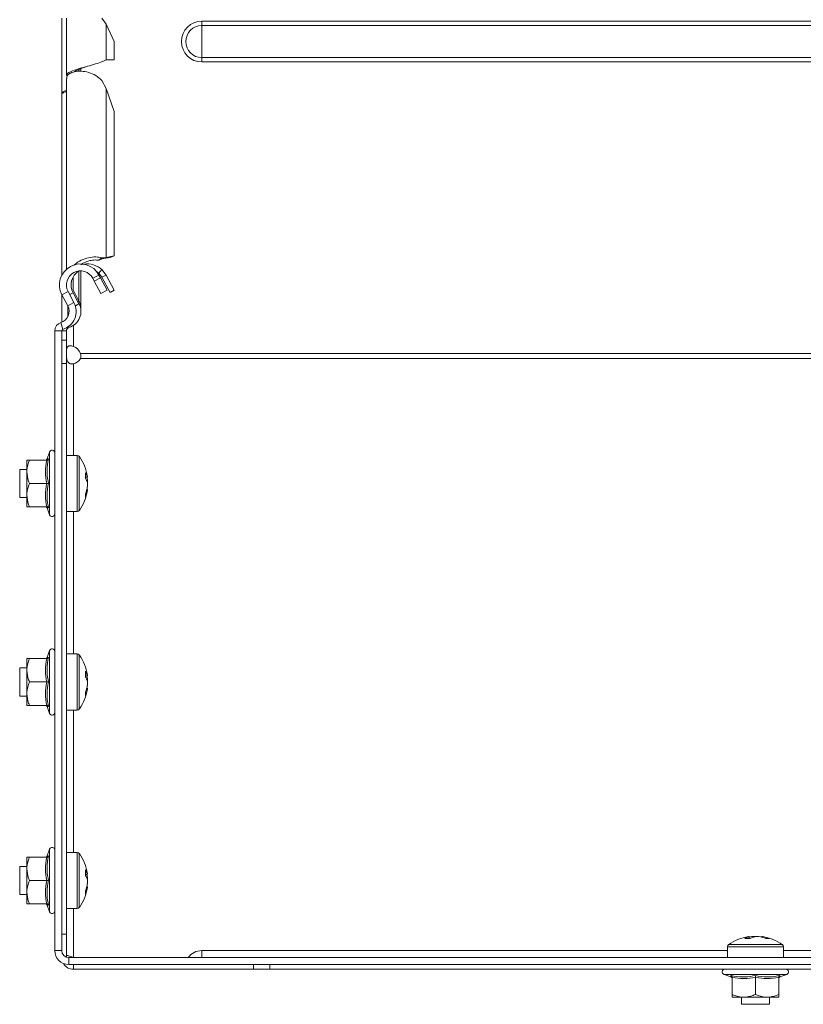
# Model space of a CAD drawing. Header units: millimetres. Extents: x -771 to 2233, y -1470 to 82.
# Tile 21 of 23: x 1918 to 2086, y -529 to -319. Entities that reach past the tile are written whole.
import ezdxf

# ---------------------------------------------------------------- set-up
doc = ezdxf.new("R2010")
doc.units = ezdxf.units.MM

msp = doc.modelspace()

# ---------------------------------------------------------------- linework, layer by layer
at = {"color": 7, "linetype": 'Continuous', "lineweight": 15}
for p, q in [((1927.42, -334.23), (1927.42, -318.27)), ((1928.42, -318.27), (1928.42, -330.54)), ((1936.91, -319.57), (1936.02, -318.27)), ((1938.66, -323.27), (1936.91, -319.57)), ((1938.66, -323.27), (1938.66, -327.19)), ((1932.94, -328.55), (1932.94, -328.55)), ((1936.91, -327.19), (1938.66, -327.19)), ((1931.53, -329.62), (1931.53, -329.08)), ((1928.42, -331.17), (1928.42, -372)), ((1936.91, -333.31), (1936.02, -331.58)), ((1927.71, -334.23), (1927.42, -334.23)), ((1927.42, -334.23), (1927.42, -334.69)), ((1927.42, -373.3), (1927.42, -334.69)), ((1938.66, -338.23), (1936.91, -333.31)), ((1938.66, -369.16), (1938.66, -338.23)), ((1935.34, -370.09), (1936.02, -369.57)), ((1935.34, -370.09), (1935.91, -369.85)), ((1935.87, -369.87), (1936.26, -369.72)), ((1936.02, -369.57), (1936.91, -369.47)), ((1936.03, -369.81), (1936.91, -369.47)), ((1936.03, -369.81), (1937.78, -369.49)), ((1936.91, -369.47), (1938.66, -369.16)), ((1938.66, -369.16), (1937.78, -369.49)), ((1931.53, -380.47), (1931.53, -372.36)), ((1934.82, -372.41), (1935.34, -372.81)), ((1935.34, -372.81), (1936.02, -372.09)), ((1935.34, -372.81), (1936.03, -373.71)), ((1936.02, -372.09), (1936.91, -373.24)), ((1934.39, -374.56), (1934.06, -373.95)), ((1934.39, -374.56), (1935.72, -373.86)), ((1935.8, -377.21), (1934.39, -374.56)), ((1935.72, -373.86), (1935.39, -373.24)), ((1935.72, -373.86), (1937.13, -376.5)), ((1936.03, -373.71), (1936.91, -373.24)), ((1936.03, -373.71), (1937.78, -376.97)), ((1936.91, -373.24), (1938.66, -376.5)), ((1928.42, -375.37), (1928.42, -375.27)), ((1928.77, -376.77), (1930.04, -379.15)), ((1931.11, -378.86), (1929.83, -376.39)), ((1931.11, -379.42), (1929.83, -377.04)), ((1937.13, -376.5), (1935.8, -377.21)), ((1938.66, -376.5), (1937.78, -376.97)), ((1927.42, -383.36), (1927.42, -377.42)), ((1927.45, -377.47), (1928.72, -379.86)), ((1930.87, -378.96), (1931.11, -378.86)), ((1925.92, -385.16), (1925.92, -517.86)), ((1927.42, -385.21), (1927.42, -385.13)), ((1927.42, -385.16), (1927.42, -517.86)), ((1928.42, -387.21), (1928.42, -385.21)), ((1927.42, -387.21), (1928.42, -387.21)), ((1928.42, -387.21), (1928.42, -392.21)), ((1928.42, -514.36), (1928.42, -392.21)), ((1919.92, -412.86), (1919.92, -415.36)), ((1924.2, -412.86), (1920.52, -412.86)), ((1924.82, -411.13), (1924.28, -412.6)), ((1924.32, -412.62), (1924.31, -412.62)), ((1930.74, -411.86), (1928.42, -411.86)), ((1919.92, -414.86), (1918.42, -414.86)), ((1918.42, -414.86), (1918.42, -416.22)), ((1918.42, -416.22), (1918.42, -420.86)), ((1919.92, -415.36), (1919.92, -420.36)), ((1932.9, -416.53), (1932.9, -416.34)), ((1932.9, -417.72), (1932.9, -417.13)), ((1924.2, -417.86), (1920.52, -417.86)), ((1932.9, -417.72), (1932.9, -418.59)), ((1932.9, -419.18), (1932.9, -419.37)), ((1918.42, -420.86), (1919.92, -420.86)), ((1919.92, -422.86), (1919.92, -420.36)), ((1924.2, -422.86), (1920.52, -422.86)), ((1924.28, -423.11), (1924.82, -424.58)), ((1924.32, -423.1), (1924.31, -423.1)), ((1928.42, -423.86), (1930.74, -423.86)), ((1924.82, -453.63), (1924.28, -455.1)), ((1924.32, -455.12), (1924.31, -455.12)), ((1930.74, -454.36), (1928.42, -454.36)), ((1919.92, -457.36), (1918.42, -457.36)), ((1918.42, -457.36), (1918.42, -458.72)), ((1919.92, -455.36), (1919.92, -457.86)), ((1924.2, -455.36), (1920.52, -455.36)), ((1918.42, -458.72), (1918.42, -463.36)), ((1919.92, -457.86), (1919.92, -462.86)), ((1932.9, -459.03), (1932.9, -458.84)), ((1924.2, -460.36), (1920.52, -460.36)), ((1932.9, -460.22), (1932.9, -459.63)), ((1932.9, -460.22), (1932.9, -461.09)), ((1918.42, -463.36), (1919.92, -463.36)), ((1919.92, -465.36), (1919.92, -462.86)), ((1932.9, -461.68), (1932.9, -461.87)), ((1924.2, -465.36), (1920.52, -465.36)), ((1924.28, -465.61), (1924.82, -467.08)), ((1924.32, -465.6), (1924.31, -465.6)), ((1928.42, -466.36), (1930.74, -466.36)), ((1924.82, -496.13), (1924.28, -497.6)), ((1930.74, -496.86), (1928.42, -496.86)), ((1919.92, -497.86), (1919.92, -500.36)), ((1924.2, -497.86), (1920.52, -497.86)), ((1924.32, -497.62), (1924.31, -497.62)), ((1919.92, -499.86), (1918.42, -499.86)), ((1918.42, -499.86), (1918.42, -501.22)), ((1918.42, -501.22), (1918.42, -505.86)), ((1919.92, -500.36), (1919.92, -505.36)), ((1932.9, -501.53), (1932.9, -501.34)), ((1924.2, -502.86), (1920.52, -502.86)), ((1932.9, -502.72), (1932.9, -502.13)), ((1932.9, -502.72), (1932.9, -503.59)), ((1919.92, -507.86), (1919.92, -505.36)), ((1932.9, -504.18), (1932.9, -504.37)), ((1918.42, -505.86), (1919.92, -505.86)), ((1924.2, -507.86), (1920.52, -507.86)), ((1924.28, -508.11), (1924.82, -509.58)), ((1924.32, -508.1), (1924.31, -508.1)), ((1928.42, -508.86), (1930.74, -508.86)), ((1928.42, -514.36), (1928.42, -519.27)), ((2074.59, -514.87), (2074.4, -514.87)), ((2075.78, -514.87), (2075.19, -514.87)), ((2075.78, -514.87), (2076.65, -514.87)), ((2077.24, -514.87), (2077.43, -514.87)), ((2069.92, -517.86), (1957.42, -517.86)), ((2069.92, -517.03), (2069.92, -519.36)), ((2081.92, -519.36), (2081.92, -517.03)), ((2194.42, -517.86), (2081.92, -517.86)), ((1928.92, -519.36), (2222.92, -519.36)), ((1930.05, -519.36), (1929.92, -519.32)), ((1928.92, -520.86), (2222.92, -520.86)), ((1929.92, -521.86), (1929.92, -520.86)), ((1929.92, -521.86), (1968.45, -521.86)), ((1971.99, -521.86), (1968.45, -521.86)), ((1971.99, -521.86), (2179.85, -521.86)), ((2069.19, -522.96), (2070.66, -523.49)), ((2070.68, -523.46), (2070.68, -523.47)), ((2070.92, -523.57), (2070.92, -527.26)), ((2075.92, -523.57), (2075.92, -527.26)), ((2080.92, -523.57), (2080.92, -527.26)), ((2081.15, -523.46), (2081.15, -523.47)), ((2081.17, -523.49), (2082.64, -522.96)), ((2070.92, -527.86), (2073.42, -527.86)), ((2072.92, -527.86), (2072.92, -529.36)), ((2073.42, -527.86), (2078.42, -527.86)), ((2080.92, -527.86), (2078.42, -527.86)), ((2078.92, -529.36), (2078.92, -527.86)), ((2072.92, -529.36), (2074.28, -529.36)), ((2074.28, -529.36), (2078.92, -529.36))]:
    msp.add_line(p, q, dxfattribs=at)
at = {"color": 7, "linetype": 'Continuous', "lineweight": 0}
for p, q in [((1936.91, -319.57), (1936.91, -327.19)), ((1957.42, -319.83), (1957.42, -318.9)), ((1957.42, -318.9), (2194.42, -318.9)), ((1957.42, -326.7), (1957.42, -319.83)), ((1957.42, -319.83), (2194.42, -319.83)), ((1957.42, -326.7), (2194.42, -326.7)), ((1957.42, -327.63), (1957.42, -326.7)), ((1957.42, -327.63), (2194.42, -327.63)), ((1931.11, -329.25), (1931.11, -329.65)), ((1936.91, -369.47), (1936.91, -333.31)), ((1931.11, -378.86), (1931.11, -372.37)), ((1929.83, -376.39), (1929.83, -373.71)), ((1935.39, -373.24), (1934.06, -373.95)), ((1928.77, -376.77), (1927.45, -377.47)), ((1929.12, -377.42), (1929.83, -377.04)), ((1928.72, -379.86), (1930.04, -379.15)), ((1928.72, -382.2), (1928.72, -379.86)), ((1930.33, -379.84), (1931.11, -379.42)), ((1927.63, -384.87), (1927.21, -383.43)), ((1927.42, -385.16), (1925.92, -385.16)), ((1927.42, -385.21), (1928.42, -385.21)), ((1928.93, -384.22), (1929, -384.44)), ((1929.92, -388.51), (1929.92, -384.02)), ((2220.42, -390.07), (1931.41, -390.07)), ((2220.42, -391.13), (1931.41, -391.13)), ((1928.42, -392.21), (1927.42, -392.21)), ((1929.92, -392.23), (1929.92, -411.86)), ((1924.82, -424.58), (1924.82, -411.13)), ((1930.74, -411.86), (1930.74, -414.58)), ((1931.18, -412.09), (1931.18, -414.7)), ((1930.74, -414.58), (1930.74, -423.86)), ((1931.18, -414.7), (1931.18, -423.63)), ((1929.92, -423.86), (1929.92, -454.36)), ((1924.82, -467.08), (1924.82, -453.63)), ((1930.74, -454.36), (1930.74, -457.08)), ((1931.18, -454.59), (1931.18, -457.2)), ((1930.74, -457.08), (1930.74, -466.36)), ((1931.18, -457.2), (1931.18, -466.13)), ((1929.92, -466.36), (1929.92, -496.86)), ((1924.82, -509.58), (1924.82, -496.13)), ((1930.74, -496.86), (1930.74, -499.58)), ((1931.18, -497.09), (1931.18, -499.7)), ((1930.74, -499.58), (1930.74, -508.86)), ((1931.18, -499.7), (1931.18, -508.63)), ((1929.92, -508.86), (1929.92, -519.32)), ((1927.42, -514.36), (1928.42, -514.36)), ((1925.92, -517.86), (1927.42, -517.86)), ((1957.42, -517.86), (1957.42, -519.36)), ((2069.92, -517.03), (2072.63, -517.03)), ((2070.14, -516.59), (2072.76, -516.59)), ((2072.63, -517.03), (2081.92, -517.03)), ((2072.76, -516.59), (2081.69, -516.59)), ((1928.92, -519.36), (1928.92, -520.86)), ((1968.45, -521.86), (1968.45, -520.86)), ((1971.99, -520.86), (1971.99, -521.86)), ((2082.64, -522.96), (2069.19, -522.96))]:
    msp.add_line(p, q, dxfattribs=at)
for radius in [4.37, 3.43]:
    msp.add_arc((1957.42, -323.27), radius, 90, 270, dxfattribs=at)
at = {"color": 7, "linetype": 'Continuous', "lineweight": 15}
for centre, radius, start, end in [((1931.42, -375.36), 4.5, 28.0725, 208.0725), ((1932.93, -375.38), 4.51, 46.7922, 99.5057), ((1931.42, -375.36), 3, 28.0725, 208.0725), ((1932.93, -375.38), 3.52, 121.1651, 208.2406), ((1926.51, -381.03), 4, 286.2863, 28.0725), ((1926.51, -381.03), 2.5, 286.2863, 28.0725), ((1928.03, -381.07), 3.5, 286.0302, 28.2406), ((1928.03, -381.07), 2.5, 346.9655, 9.9615), ((1927.72, -385.16), 1.8, 106.2863, 180), ((1927.72, -385.16), 0.3, 106.2863, 180), ((1929.22, -385.21), 0.8, 106.0302, 180), ((1929.04, -390.85), 2.5, 18.3101, 69.4988), ((1929.46, -390.04), 2.23, 281.6982, 330.9097), ((1925.35, -411.32), 0.567, 0, 160), ((1923.94, -412.5), 0.36, 277.1767, 342.3238), ((1930.74, -412.4), 0.54, 35.2515, 90), ((1923.02, -417.86), 10, 8.7103, 35.2515), ((1929.48, -417.4), 3.53, 14.2292, 31.1611), ((1924.78, -416.17), 7.74, 355.598, 4.402), ((1929.48, -418.59), 3.53, 14.2287, 31.1615), ((1925.84, -418.27), 7.15, 9.1978, 14.0642), ((1923.02, -417.86), 10, 324.7485, 351.2897), ((1925.77, -417.43), 7.22, 338.6653, 350.7713), ((1925.77, -418.21), 7.22, 338.6647, 350.7716), ((1929.21, -420.45), 3.31, 353.2659, 6.7341), ((1923.94, -423.22), 0.36, 18.074, 82.8557), ((1930.74, -423.32), 0.54, 270, 324.7485), ((1925.35, -424.39), 0.567, 200, 0), ((1923.94, -455), 0.36, 277.1747, 342.3259), ((1925.35, -453.82), 0.567, 0, 160), ((1930.74, -454.9), 0.54, 35.2515, 90), ((1923.02, -460.36), 10, 8.7103, 35.2515), ((1929.48, -459.9), 3.53, 14.2287, 31.1615), ((1924.78, -458.67), 7.74, 355.5979, 4.4021), ((1929.48, -461.09), 3.53, 14.2292, 31.1611), ((1925.84, -460.77), 7.15, 9.1981, 14.0643), ((1925.77, -459.93), 7.22, 338.665, 350.7713), ((1923.02, -460.36), 10, 324.7485, 351.2897), ((1925.77, -460.71), 7.22, 338.6649, 350.7717), ((1929.21, -462.95), 3.31, 353.266, 6.734), ((1923.94, -465.72), 0.36, 18.0729, 82.8567), ((1925.35, -466.89), 0.567, 200, 0), ((1930.74, -465.82), 0.54, 270, 324.7485), ((1925.35, -496.32), 0.567, 0, 160), ((1930.74, -497.4), 0.54, 35.2515, 90), ((1923.02, -502.86), 10, 8.7103, 35.2515), ((1923.94, -497.5), 0.36, 277.1757, 342.3249), ((1929.48, -502.4), 3.53, 14.2289, 31.1613), ((1924.78, -501.17), 7.74, 355.5979, 4.4021), ((1925.84, -503.27), 7.15, 9.1982, 14.064), ((1929.48, -503.59), 3.53, 14.2292, 31.1611), ((1925.77, -502.43), 7.22, 338.6651, 350.7715), ((1923.02, -502.86), 10, 324.7485, 351.2897), ((1925.77, -503.21), 7.22, 338.6652, 350.7714), ((1929.21, -505.45), 3.31, 353.2661, 6.7339), ((1923.94, -508.22), 0.36, 18.0729, 82.8567), ((1925.35, -509.39), 0.567, 200, 0), ((1930.74, -508.32), 0.54, 270, 324.7485), ((2075.92, -524.76), 10, 98.7103, 125.2515), ((2075.46, -518.3), 3.53, 104.2283, 121.1604), ((2074.23, -523), 7.75, 85.6005, 94.3995), ((2076.32, -521.91), 7.13, 99.1896, 104.0729), ((2076.65, -518.3), 3.53, 104.2282, 121.1608), ((2075.49, -522), 7.22, 68.6655, 80.772), ((2076.27, -522), 7.22, 68.6656, 80.7721), ((2075.92, -524.76), 10, 54.7485, 81.2897), ((2078.51, -518.56), 3.31, 83.2699, 96.7301), ((1928.92, -517.86), 3, 180, 270), ((1928.92, -517.86), 1.5, 180, 270), ((1957.42, -521.54), 3.68, 90, 143.6868), ((2070.46, -517.03), 0.54, 125.2515, 180), ((2081.38, -517.03), 0.54, 0, 54.7485), ((1929.92, -519.36), 2.5, 210.5102, 270), ((2069.38, -522.42), 0.567, 90, 250), ((2082.45, -522.42), 0.567, 290, 90), ((2070.56, -523.84), 0.36, 7.1748, 72.3286), ((2081.28, -523.84), 0.36, 108.0711, 172.8529)]:
    msp.add_arc(centre, radius, start, end, dxfattribs=at)
for points, knots in [([(1928.48, -330.54), (1928.49, -330.42), (1928.52, -330.13), (1929.36, -329.67), (1930.74, -329.17), (1932.47, -328.68), (1934.26, -328.18), (1935.89, -327.68), (1936.57, -327.35), (1936.91, -327.19)], [0, 0, 0, 0, 0.1105926, 0.2588267, 0.4070624, 0.5552956, 0.703531, 0.8517652, 1, 1, 1, 1]), ([(1930.12, -329.74), (1930.15, -329.72), (1930.39, -329.53), (1931.25, -329.17), (1932.24, -328.8), (1932.81, -328.59), (1932.93, -328.55)], [0, 0, 0, 0, 0.056295, 0.474834, 0.893363, 1, 1, 1, 1]), ([(1936.02, -331.58), (1935.6, -331.21), (1934.75, -330.48), (1933.16, -329.82), (1931.56, -329.55), (1930.12, -329.66), (1929.05, -330.09), (1928.46, -330.65), (1928.48, -331.03), (1928.48, -331.17)], [0, 0, 0, 0, 0.151489, 0.302979, 0.454467, 0.605957, 0.757444, 0.908934, 1, 1, 1, 1]), ([(1927.42, -334.23), (1927.43, -334.19), (1927.47, -334.1), (1927.76, -333.97), (1928.09, -333.86), (1928.34, -333.8), (1928.42, -333.78)], [0, 0, 0, 0, 0.292328, 0.584654, 0.876977, 1, 1, 1, 1]), ([(1928.42, -333.99), (1928.34, -334), (1928.09, -334.01), (1927.76, -334.16), (1927.47, -334.4), (1927.43, -334.6), (1927.42, -334.69)], [0, 0, 0, 0, 0.123018, 0.415346, 0.707669, 1, 1, 1, 1]), ([(1930.07, -371.16), (1930.11, -371.11), (1930.49, -370.65), (1931.58, -370.05), (1933.15, -369.47), (1934.75, -369.3), (1935.6, -369.48), (1936.02, -369.57)], [0, 0, 0, 0, 0.026055, 0.269543, 0.513027, 0.756513, 1, 1, 1, 1]), ([(1931.53, -371.04), (1931.65, -370.94), (1932.12, -370.57), (1933.11, -370.21), (1934.35, -369.97), (1935.01, -370.05), (1935.34, -370.09)], [0, 0, 0, 0, 0.09769, 0.398458, 0.699229, 1, 1, 1, 1]), ([(1931.51, -380.47), (1931.52, -380.41), (1931.54, -380.11), (1931.43, -379.56), (1931.22, -379.1), (1931.11, -378.86)], [0, 0, 0, 0, 0.09502, 0.547508, 1, 1, 1, 1]), ([(1929.92, -388.51), (1929.79, -388.48), (1929.56, -388.41), (1929.22, -388.38), (1928.95, -388.41), (1928.73, -388.52), (1928.58, -388.71), (1928.43, -389.11), (1928.42, -389.51), (1928.42, -389.8)], [0, 0, 0, 0, 0.1280287, 0.2435124, 0.3502522, 0.4530067, 0.560876, 0.6863752, 1, 1, 1, 1]), ([(1928.42, -390.26), (1928.42, -390.56), (1928.43, -390.98), (1928.57, -391.52), (1928.74, -391.84), (1928.97, -392.09), (1929.24, -392.24), (1929.57, -392.29), (1929.8, -392.25), (1929.92, -392.23)], [0, 0, 0, 0, 0.313885, 0.428798, 0.550838, 0.663639, 0.763804, 0.874524, 1, 1, 1, 1]), ([(1931.41, -391.13), (1931.44, -391.05), (1931.49, -390.9), (1931.51, -390.62), (1931.49, -390.34), (1931.44, -390.16), (1931.41, -390.07)], [0, 0, 0, 0, 0.269777, 0.522439, 0.763668, 1, 1, 1, 1]), ([(1920.52, -412.86), (1920.24, -413.59), (1919.93, -414.41), (1919.92, -415.27), (1919.92, -415.36)], [0, 0, 0, 0, 0.896035, 1, 1, 1, 1]), ([(1919.92, -412.86), (1919.92, -412.86), (1919.94, -412.86), (1920.2, -412.86), (1920.5, -412.86), (1920.52, -412.86)], [0, 0, 0, 0, 0.148484, 0.965573, 1, 1, 1, 1]), ([(1924.58, -412.6), (1924.58, -412.61), (1924.56, -412.64), (1924.52, -412.71), (1924.43, -412.79), (1924.32, -412.85), (1924.24, -412.85), (1924.2, -412.86)], [0, 0, 0, 0, 0.007902, 0.267519, 0.528611, 0.763821, 1, 1, 1, 1]), ([(1919.92, -415.36), (1920, -416.04), (1920.1, -416.9), (1920.45, -417.7), (1920.52, -417.86)], [0, 0, 0, 0, 0.801466, 1, 1, 1, 1]), ([(1932.41, -416.55), (1932.45, -416.55), (1932.61, -416.54), (1932.78, -416.54), (1932.9, -416.53)], [0, 0, 0, 0, 0.238096, 1, 1, 1, 1]), ([(1920.52, -417.86), (1920.24, -418.59), (1919.93, -419.41), (1919.92, -420.27), (1919.92, -420.36)], [0, 0, 0, 0, 0.89604, 1, 1, 1, 1]), ([(1924.58, -417.86), (1924.58, -417.86), (1924.56, -417.86), (1924.52, -417.86), (1924.43, -417.86), (1924.32, -417.86), (1924.24, -417.86), (1924.2, -417.86)], [0, 0, 0, 0, 0.007904, 0.267526, 0.528608, 0.763812, 1, 1, 1, 1]), ([(1919.92, -420.36), (1920, -421.04), (1920.1, -421.9), (1920.45, -422.7), (1920.52, -422.86)], [0, 0, 0, 0, 0.8014626, 1, 1, 1, 1]), ([(1919.92, -422.86), (1919.92, -422.86), (1919.94, -422.86), (1920.2, -422.86), (1920.5, -422.86), (1920.52, -422.86)], [0, 0, 0, 0, 0.148484, 0.965573, 1, 1, 1, 1]), ([(1924.2, -422.86), (1924.24, -422.86), (1924.32, -422.87), (1924.43, -422.92), (1924.52, -423), (1924.56, -423.07), (1924.58, -423.11), (1924.58, -423.11)], [0, 0, 0, 0, 0.236178, 0.471373, 0.732481, 0.992074, 1, 1, 1, 1]), ([(1924.58, -455.1), (1924.58, -455.11), (1924.56, -455.14), (1924.52, -455.21), (1924.43, -455.29), (1924.32, -455.35), (1924.24, -455.35), (1924.2, -455.36)], [0, 0, 0, 0, 0.007926, 0.267539, 0.528626, 0.76382, 1, 1, 1, 1]), ([(1920.52, -455.36), (1920.24, -456.09), (1919.93, -456.91), (1919.92, -457.77), (1919.92, -457.86)], [0, 0, 0, 0, 0.896035, 1, 1, 1, 1]), ([(1919.92, -455.36), (1919.92, -455.36), (1919.94, -455.36), (1920.2, -455.36), (1920.5, -455.36), (1920.52, -455.36)], [0, 0, 0, 0, 0.148484, 0.965573, 1, 1, 1, 1]), ([(1919.92, -457.86), (1920, -458.54), (1920.1, -459.4), (1920.45, -460.2), (1920.52, -460.36)], [0, 0, 0, 0, 0.801462, 1, 1, 1, 1]), ([(1932.41, -459.05), (1932.45, -459.05), (1932.61, -459.04), (1932.78, -459.04), (1932.9, -459.03)], [0, 0, 0, 0, 0.238096, 1, 1, 1, 1]), ([(1920.52, -460.36), (1920.24, -461.09), (1919.93, -461.91), (1919.92, -462.77), (1919.92, -462.86)], [0, 0, 0, 0, 0.896035, 1, 1, 1, 1]), ([(1924.58, -460.36), (1924.58, -460.36), (1924.56, -460.36), (1924.52, -460.36), (1924.43, -460.36), (1924.32, -460.36), (1924.24, -460.36), (1924.2, -460.36)], [0, 0, 0, 0, 0.007904, 0.267526, 0.528608, 0.763812, 1, 1, 1, 1]), ([(1919.92, -462.86), (1920, -463.54), (1920.1, -464.4), (1920.45, -465.2), (1920.52, -465.36)], [0, 0, 0, 0, 0.8014638, 1, 1, 1, 1]), ([(1919.92, -465.36), (1919.92, -465.36), (1919.94, -465.36), (1920.2, -465.36), (1920.5, -465.36), (1920.52, -465.36)], [0, 0, 0, 0, 0.148484, 0.965573, 1, 1, 1, 1]), ([(1924.2, -465.36), (1924.24, -465.36), (1924.32, -465.37), (1924.43, -465.42), (1924.52, -465.5), (1924.56, -465.57), (1924.58, -465.61), (1924.58, -465.61)], [0, 0, 0, 0, 0.23618, 0.471383, 0.732482, 0.992086, 1, 1, 1, 1]), ([(1920.52, -497.86), (1920.24, -498.59), (1919.93, -499.41), (1919.92, -500.27), (1919.92, -500.36)], [0, 0, 0, 0, 0.896038, 1, 1, 1, 1]), ([(1919.92, -497.86), (1919.92, -497.86), (1919.94, -497.86), (1920.2, -497.86), (1920.5, -497.86), (1920.52, -497.86)], [0, 0, 0, 0, 0.148484, 0.965573, 1, 1, 1, 1]), ([(1924.58, -497.6), (1924.58, -497.61), (1924.56, -497.64), (1924.52, -497.71), (1924.43, -497.79), (1924.32, -497.85), (1924.24, -497.85), (1924.2, -497.86)], [0, 0, 0, 0, 0.007914, 0.267529, 0.528618, 0.76382, 1, 1, 1, 1]), ([(1919.92, -500.36), (1920, -501.04), (1920.1, -501.9), (1920.45, -502.7), (1920.52, -502.86)], [0, 0, 0, 0, 0.8014638, 1, 1, 1, 1]), ([(1932.41, -501.55), (1932.45, -501.55), (1932.61, -501.54), (1932.78, -501.54), (1932.9, -501.53)], [0, 0, 0, 0, 0.238096, 1, 1, 1, 1]), ([(1920.52, -502.86), (1920.24, -503.59), (1919.93, -504.41), (1919.92, -505.27), (1919.92, -505.36)], [0, 0, 0, 0, 0.896036, 1, 1, 1, 1]), ([(1924.58, -502.86), (1924.58, -502.86), (1924.56, -502.86), (1924.52, -502.86), (1924.43, -502.86), (1924.32, -502.86), (1924.24, -502.86), (1924.2, -502.86)], [0, 0, 0, 0, 0.007904, 0.267526, 0.528608, 0.763812, 1, 1, 1, 1]), ([(1919.92, -505.36), (1920, -506.04), (1920.1, -506.9), (1920.45, -507.7), (1920.52, -507.86)], [0, 0, 0, 0, 0.8014638, 1, 1, 1, 1]), ([(1919.92, -507.86), (1919.92, -507.86), (1919.94, -507.86), (1920.2, -507.86), (1920.5, -507.86), (1920.52, -507.86)], [0, 0, 0, 0, 0.148484, 0.965573, 1, 1, 1, 1]), ([(1924.2, -507.86), (1924.24, -507.86), (1924.32, -507.87), (1924.43, -507.92), (1924.52, -508), (1924.56, -508.07), (1924.58, -508.11), (1924.58, -508.11)], [0, 0, 0, 0, 0.236176, 0.471383, 0.732471, 0.992074, 1, 1, 1, 1]), ([(2074.61, -515.37), (2074.61, -515.33), (2074.6, -515.16), (2074.6, -515), (2074.59, -514.87)], [0, 0, 0, 0, 0.238096, 1, 1, 1, 1]), ([(1929.92, -519.32), (1929.79, -519.29), (1929.56, -519.23), (1929.22, -519.11), (1928.95, -519.01), (1928.73, -518.92), (1928.64, -518.91), (1928.6, -518.9)], [0, 0, 0, 0, 0.228265, 0.434165, 0.624473, 0.807677, 1, 1, 1, 1]), ([(2070.66, -523.2), (2070.66, -523.2), (2070.7, -523.21), (2070.77, -523.26), (2070.85, -523.34), (2070.9, -523.45), (2070.91, -523.53), (2070.92, -523.57)], [0, 0, 0, 0, 0.0079171, 0.2675323, 0.5286146, 0.7638193, 1, 1, 1, 1]), ([(2075.92, -523.2), (2075.92, -523.2), (2075.92, -523.21), (2075.92, -523.26), (2075.92, -523.34), (2075.92, -523.45), (2075.92, -523.53), (2075.92, -523.57)], [0, 0, 0, 0, 0.007909, 0.267535, 0.528618, 0.763826, 1, 1, 1, 1]), ([(2080.92, -523.57), (2080.92, -523.53), (2080.93, -523.45), (2080.98, -523.34), (2081.06, -523.26), (2081.13, -523.21), (2081.17, -523.2), (2081.17, -523.2)], [0, 0, 0, 0, 0.236179, 0.471391, 0.732456, 0.992095, 1, 1, 1, 1]), ([(2070.92, -527.26), (2071.65, -527.53), (2072.47, -527.84), (2073.33, -527.86), (2073.42, -527.86)], [0, 0, 0, 0, 0.896038, 1, 1, 1, 1]), ([(2070.92, -527.86), (2070.92, -527.85), (2070.92, -527.83), (2070.92, -527.57), (2070.92, -527.27), (2070.92, -527.26)], [0, 0, 0, 0, 0.148485, 0.965575, 1, 1, 1, 1]), ([(2073.42, -527.86), (2074.1, -527.78), (2074.96, -527.68), (2075.76, -527.33), (2075.92, -527.26)], [0, 0, 0, 0, 0.801463, 1, 1, 1, 1]), ([(2075.92, -527.26), (2076.65, -527.53), (2077.47, -527.84), (2078.33, -527.86), (2078.42, -527.86)], [0, 0, 0, 0, 0.896038, 1, 1, 1, 1]), ([(2078.42, -527.86), (2079.1, -527.78), (2079.96, -527.68), (2080.76, -527.33), (2080.92, -527.26)], [0, 0, 0, 0, 0.801461, 1, 1, 1, 1]), ([(2080.92, -527.86), (2080.92, -527.85), (2080.92, -527.83), (2080.92, -527.57), (2080.92, -527.27), (2080.92, -527.26)], [0, 0, 0, 0, 0.148485, 0.965575, 1, 1, 1, 1])]:
    msp.add_open_spline(points, degree=3, knots=knots, dxfattribs=at)
at = {"color": 7, "linetype": 'Continuous', "lineweight": 0}
for points, knots in [([(1924.2, -417.86), (1924.07, -417.04), (1923.8, -415.37), (1924.07, -413.7), (1924.2, -412.86)], [0, 0, 0, 0, 0.4921477, 1, 1, 1, 1]), ([(1924.58, -412.6), (1924.53, -412.81), (1924.33, -413.84), (1924.18, -415.62), (1924.45, -417.15), (1924.58, -417.86)], [0, 0, 0, 0, 0.118082, 0.592258, 1, 1, 1, 1]), ([(1924.31, -412.62), (1924.3, -412.62), (1924.23, -412.62), (1924.41, -412.61), (1924.58, -412.6)], [0, 0, 0, 0, 0.119408, 1, 1, 1, 1]), ([(1924.2, -422.86), (1924.07, -422.04), (1923.8, -420.37), (1924.07, -418.7), (1924.2, -417.86)], [0, 0, 0, 0, 0.492149, 1, 1, 1, 1]), ([(1924.58, -417.86), (1924.53, -418.06), (1924.33, -419.08), (1924.18, -420.85), (1924.45, -422.4), (1924.58, -423.11)], [0, 0, 0, 0, 0.118082, 0.592258, 1, 1, 1, 1]), ([(1924.58, -423.11), (1924.53, -423.11), (1924.35, -423.1), (1924.33, -423.1), (1924.32, -423.1)], [0, 0, 0, 0, 0.2361497, 1, 1, 1, 1]), ([(1924.58, -455.1), (1924.53, -455.31), (1924.33, -456.34), (1924.18, -458.12), (1924.45, -459.65), (1924.58, -460.36)], [0, 0, 0, 0, 0.1180835, 0.5922593, 1, 1, 1, 1]), ([(1924.31, -455.12), (1924.3, -455.12), (1924.23, -455.12), (1924.41, -455.11), (1924.58, -455.1)], [0, 0, 0, 0, 0.1194076, 1, 1, 1, 1]), ([(1924.2, -460.36), (1924.07, -459.54), (1923.8, -457.87), (1924.07, -456.2), (1924.2, -455.36)], [0, 0, 0, 0, 0.4921477, 1, 1, 1, 1]), ([(1924.2, -465.36), (1924.07, -464.54), (1923.8, -462.87), (1924.07, -461.2), (1924.2, -460.36)], [0, 0, 0, 0, 0.4921477, 1, 1, 1, 1]), ([(1924.58, -460.36), (1924.53, -460.56), (1924.33, -461.58), (1924.18, -463.35), (1924.45, -464.9), (1924.58, -465.61)], [0, 0, 0, 0, 0.118083, 0.592258, 1, 1, 1, 1]), ([(1924.58, -465.61), (1924.53, -465.61), (1924.35, -465.6), (1924.33, -465.6), (1924.32, -465.6)], [0, 0, 0, 0, 0.2361497, 1, 1, 1, 1]), ([(1924.2, -502.86), (1924.07, -502.04), (1923.8, -500.37), (1924.07, -498.7), (1924.2, -497.86)], [0, 0, 0, 0, 0.4921477, 1, 1, 1, 1]), ([(1924.58, -497.6), (1924.53, -497.81), (1924.33, -498.84), (1924.18, -500.62), (1924.45, -502.15), (1924.58, -502.86)], [0, 0, 0, 0, 0.118083, 0.592259, 1, 1, 1, 1]), ([(1924.31, -497.62), (1924.3, -497.62), (1924.23, -497.62), (1924.41, -497.61), (1924.58, -497.6)], [0, 0, 0, 0, 0.1194076, 1, 1, 1, 1]), ([(1924.2, -507.86), (1924.07, -507.04), (1923.8, -505.37), (1924.07, -503.7), (1924.2, -502.86)], [0, 0, 0, 0, 0.492148, 1, 1, 1, 1]), ([(1924.58, -502.86), (1924.53, -503.06), (1924.33, -504.08), (1924.18, -505.85), (1924.45, -507.4), (1924.58, -508.11)], [0, 0, 0, 0, 0.118082, 0.592258, 1, 1, 1, 1]), ([(1924.58, -508.11), (1924.53, -508.11), (1924.35, -508.1), (1924.33, -508.1), (1924.32, -508.1)], [0, 0, 0, 0, 0.23615, 1, 1, 1, 1]), ([(2070.68, -523.47), (2070.68, -523.48), (2070.68, -523.54), (2070.67, -523.36), (2070.66, -523.2)], [0, 0, 0, 0, 0.119408, 1, 1, 1, 1]), ([(2070.66, -523.2), (2070.87, -523.24), (2071.9, -523.45), (2073.68, -523.59), (2075.21, -523.32), (2075.92, -523.2)], [0, 0, 0, 0, 0.118084, 0.592258, 1, 1, 1, 1]), ([(2075.92, -523.57), (2075.1, -523.7), (2073.43, -523.97), (2071.76, -523.71), (2070.92, -523.57)], [0, 0, 0, 0, 0.492148, 1, 1, 1, 1]), ([(2075.92, -523.2), (2076.12, -523.24), (2077.14, -523.45), (2078.91, -523.59), (2080.45, -523.32), (2081.17, -523.2)], [0, 0, 0, 0, 0.118083, 0.592258, 1, 1, 1, 1]), ([(2080.92, -523.57), (2080.1, -523.7), (2078.43, -523.97), (2076.76, -523.71), (2075.92, -523.57)], [0, 0, 0, 0, 0.492148, 1, 1, 1, 1]), ([(2081.17, -523.2), (2081.17, -523.24), (2081.16, -523.42), (2081.16, -523.44), (2081.15, -523.46)], [0, 0, 0, 0, 0.236147, 1, 1, 1, 1])]:
    msp.add_open_spline(points, degree=3, knots=knots, dxfattribs=at)

doc.saveas('drawing.dxf')
